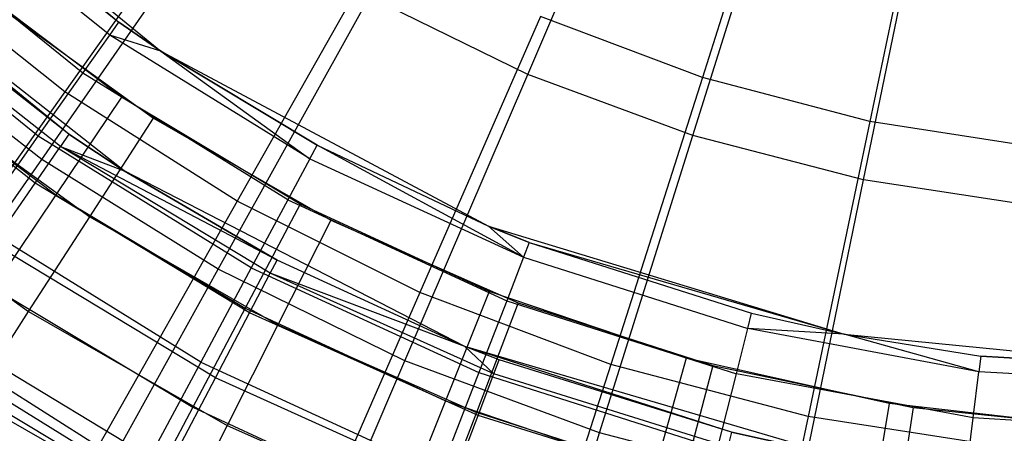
# Model space of a CAD drawing. Extents: x 0.1 to 16.1, y -7 to 7.
# Tile 16 of 108: x 7.088 to 7.906, y -1.627 to -1.283. Entities that reach past the tile are written whole.
import ezdxf

# ---------------------------------------------------------------- set-up
doc = ezdxf.new("R2010")
doc.units = 0
doc.header["$LTSCALE"] = 2.54
doc.layers.get('0').update_dxf_attribs({"color": 13, "linetype": 'CONTINUOUS'})

# ---------------------------------------------------------------- blocks, each defined once
blk = doc.blocks.new('DROPS_WOOD_C_PM_STL')
at = {"color": 0}
for p, q in [((7.50978, -1.32878, 2.50087), (7.61748, -1.0778, 2.37903)), ((7.50978, -1.32878, 2.50087), (7.61748, -1.0778, 2.37903)), ((7.73528, -1.07982, 2.47104), (7.65499, -1.33135, 2.58844)), ((7.73528, -1.07982, 2.47104), (7.65499, -1.33135, 2.58844)), ((7.84814, -1.10954, 2.47104), (7.79413, -1.36799, 2.58844)), ((7.84814, -1.10954, 2.47104), (7.79413, -1.36799, 2.58844)), ((6.96631, -1.11369, 10.06814), (7.17001, -1.28551, 8.95559)), ((6.96631, -1.11369, 10.06814), (7.17001, -1.28551, 8.95559)), ((6.96631, -1.11369, 10.06814), (7.20498, -1.30956, 10.06814)), ((6.96631, -1.11369, 10.06814), (7.20498, -1.30956, 10.06814)), ((7.64713, -1.37965, 2.50087), (7.72889, -1.11906, 2.37903)), ((7.64713, -1.37965, 2.50087), (7.72889, -1.11906, 2.37903)), ((7.27023, -1.13904, 2.58844), (7.12508, -1.34321, 2.73246)), ((7.27023, -1.13904, 2.58844), (7.12508, -1.34321, 2.73246)), ((7.78893, -1.41636, 2.50087), (7.84391, -1.14884, 2.37903)), ((7.78893, -1.41636, 2.50087), (7.84391, -1.14884, 2.37903)), ((7.01893, -1.16394, 8.95559), (7.17001, -1.28551, 8.95559)), ((7.01893, -1.16394, 8.95559), (7.17001, -1.28551, 8.95559)), ((7.1625, -1.29611, 8.71692), (7.01018, -1.17353, 8.71692)), ((7.1625, -1.29611, 8.71692), (7.01018, -1.17353, 8.71692)), ((7.10596, -1.39945, 2.65023), (7.25397, -1.18679, 2.50087)), ((7.10596, -1.39945, 2.65023), (7.25397, -1.18679, 2.50087)), ((7.14009, -1.32778, 8.48107), (6.98404, -1.20221, 8.48107)), ((7.14009, -1.32778, 8.48107), (6.98404, -1.20221, 8.48107)), ((7.12849, -1.3785, 8.95559), (6.92412, -1.21225, 10.16814)), ((7.12849, -1.3785, 8.95559), (6.92412, -1.21225, 10.16814)), ((7.17443, -1.4091, 10.16814), (6.92412, -1.21225, 10.16814)), ((7.17443, -1.4091, 10.16814), (6.92412, -1.21225, 10.16814)), ((7.39164, -1.21626, 2.58844), (7.26825, -1.43428, 2.73246)), ((7.39164, -1.21626, 2.58844), (7.26825, -1.43428, 2.73246)), ((7.12508, -1.34321, 2.73246), (6.99203, -1.23791, 2.73246)), ((7.12508, -1.34321, 2.73246), (6.99203, -1.23791, 2.73246)), ((7.17223, -1.3478, 15.973), (7.03411, -1.24368, 15.973)), ((7.17223, -1.3478, 15.973), (7.03411, -1.24368, 15.973)), ((7.10302, -1.38014, 8.25082), (6.94082, -1.24962, 8.25082)), ((7.10302, -1.38014, 8.25082), (6.94082, -1.24962, 8.25082)), ((7.12849, -1.3785, 8.95559), (6.96927, -1.25376, 8.95559)), ((7.12849, -1.3785, 8.95559), (6.96927, -1.25376, 8.95559)), ((7.12145, -1.3887, 8.72777), (6.96105, -1.26303, 8.72777)), ((7.12145, -1.3887, 8.72777), (6.96105, -1.26303, 8.72777)), ((7.06083, -1.26567, 16.033), (7.19871, -1.36527, 16.033)), ((7.06083, -1.26567, 16.033), (7.19871, -1.36527, 16.033)), ((7.25253, -1.49081, 2.65023), (7.37827, -1.26427, 2.50087)), ((7.25253, -1.49081, 2.65023), (7.37827, -1.26427, 2.50087)), ((7.50978, -1.32878, 2.50087), (7.37827, -1.26427, 2.50087)), ((7.50978, -1.32878, 2.50087), (7.37827, -1.26427, 2.50087)), ((7.52035, -1.28059, 2.58844), (7.42003, -1.51014, 2.73246)), ((7.52035, -1.28059, 2.58844), (7.42003, -1.51014, 2.73246)), ((7.65499, -1.33135, 2.58844), (7.52035, -1.28059, 2.58844)), ((7.65499, -1.33135, 2.58844), (7.52035, -1.28059, 2.58844)), ((7.10041, -1.41918, 8.50264), (6.93649, -1.29075, 8.50264)), ((7.10041, -1.41918, 8.50264), (6.93649, -1.29075, 8.50264)), ((7.1625, -1.29611, 8.71692), (7.17001, -1.28551, 8.95559)), ((7.1625, -1.29611, 8.71692), (7.17001, -1.28551, 8.95559)), ((7.17001, -1.28551, 8.95559), (7.20498, -1.30956, 8.95559)), ((7.20498, -1.30956, 10.06814), (7.17001, -1.28551, 8.95559)), ((7.20498, -1.30956, 10.06814), (7.17001, -1.28551, 8.95559)), ((7.17001, -1.28551, 8.95559), (7.20498, -1.30956, 8.95559)), ((7.10596, -1.39945, 2.65023), (6.96937, -1.29372, 2.65023)), ((7.10596, -1.39945, 2.65023), (6.96937, -1.29372, 2.65023)), ((7.14009, -1.32778, 8.48107), (7.1625, -1.29611, 8.71692)), ((7.14009, -1.32778, 8.48107), (7.1625, -1.29611, 8.71692)), ((7.20498, -1.30956, 8.95559), (7.1625, -1.29611, 8.71692)), ((7.20498, -1.30956, 8.95559), (7.1625, -1.29611, 8.71692)), ((7.32873, -1.39903, 8.71692), (7.1625, -1.29611, 8.71692)), ((7.32873, -1.39903, 8.71692), (7.1625, -1.29611, 8.71692)), ((7.20498, -1.30956, 8.95559), (7.32873, -1.39903, 8.71692)), ((7.20498, -1.30956, 8.95559), (7.32873, -1.39903, 8.71692)), ((7.20498, -1.30956, 8.95559), (7.33488, -1.38759, 8.95559)), ((7.33488, -1.38759, 8.95559), (7.20498, -1.30956, 10.06814)), ((7.20498, -1.30956, 10.06814), (7.47727, -1.45511, 10.06814)), ((7.20498, -1.30956, 10.06814), (7.20498, -1.30956, 8.95559)), ((7.20498, -1.30956, 10.06814), (7.20498, -1.30956, 8.95559)), ((7.33488, -1.38759, 8.95559), (7.20498, -1.30956, 10.06814)), ((7.20498, -1.30956, 8.95559), (7.33488, -1.38759, 8.95559)), ((7.20498, -1.30956, 10.06814), (7.47727, -1.45511, 10.06814)), ((6.97109, -1.31861, 15.96197), (7.11753, -1.42901, 15.96197)), ((6.97109, -1.31861, 15.96197), (7.11753, -1.42901, 15.96197)), ((7.10302, -1.38014, 8.25082), (7.14009, -1.32778, 8.48107)), ((7.10302, -1.38014, 8.25082), (7.14009, -1.32778, 8.48107)), ((7.31038, -1.43322, 8.48107), (7.14009, -1.32778, 8.48107)), ((7.31038, -1.43322, 8.48107), (7.14009, -1.32778, 8.48107)), ((7.4076, -1.56687, 2.65023), (7.50978, -1.32878, 2.50087)), ((7.4076, -1.56687, 2.65023), (7.50978, -1.32878, 2.50087)), ((7.64713, -1.37965, 2.50087), (7.50978, -1.32878, 2.50087)), ((7.64713, -1.37965, 2.50087), (7.50978, -1.32878, 2.50087)), ((7.65499, -1.33135, 2.58844), (7.5788, -1.57, 2.73246)), ((7.65499, -1.33135, 2.58844), (7.5788, -1.57, 2.73246)), ((7.79413, -1.36799, 2.58844), (7.65499, -1.33135, 2.58844)), ((7.79413, -1.36799, 2.58844), (7.65499, -1.33135, 2.58844)), ((6.99965, -1.34165, 16.02339), (7.14581, -1.44722, 16.02339)), ((6.99965, -1.34165, 16.02339), (7.14581, -1.44722, 16.02339)), ((7.12508, -1.34321, 2.73246), (6.98932, -1.53418, 2.90158)), ((7.12508, -1.34321, 2.73246), (6.98932, -1.53418, 2.90158)), ((7.17223, -1.3478, 15.973), (7.11753, -1.42901, 15.96197)), ((7.17223, -1.3478, 15.973), (7.11753, -1.42901, 15.96197)), ((7.26825, -1.43428, 2.73246), (7.12508, -1.34321, 2.73246)), ((7.26825, -1.43428, 2.73246), (7.12508, -1.34321, 2.73246)), ((7.32063, -1.43666, 15.973), (7.17223, -1.3478, 15.973)), ((7.32063, -1.43666, 15.973), (7.17223, -1.3478, 15.973)), ((7.14581, -1.44722, 16.02339), (7.19871, -1.36527, 16.033)), ((7.14581, -1.44722, 16.02339), (7.19871, -1.36527, 16.033)), ((7.19871, -1.36527, 16.033), (7.34625, -1.44991, 16.033)), ((7.19871, -1.36527, 16.033), (7.34625, -1.44991, 16.033)), ((7.79413, -1.36799, 2.58844), (7.74289, -1.61321, 2.73246)), ((7.79413, -1.36799, 2.58844), (7.74289, -1.61321, 2.73246)), ((7.9363, -1.39014, 2.58844), (7.79413, -1.36799, 2.58844)), ((7.9363, -1.39014, 2.58844), (7.79413, -1.36799, 2.58844)), ((7.05174, -1.45258, 8.02889), (7.10302, -1.38014, 8.25082)), ((7.05174, -1.45258, 8.02889), (7.10302, -1.38014, 8.25082)), ((7.28003, -1.48974, 8.25082), (7.10302, -1.38014, 8.25082)), ((7.28003, -1.48974, 8.25082), (7.10302, -1.38014, 8.25082)), ((7.12849, -1.3785, 8.95559), (7.12145, -1.3887, 8.72777)), ((7.12849, -1.3785, 8.95559), (7.12145, -1.3887, 8.72777)), ((7.17443, -1.4091, 8.95559), (7.12849, -1.3785, 8.95559)), ((7.12849, -1.3785, 8.95559), (7.17443, -1.4091, 10.16814)), ((7.12849, -1.3785, 8.95559), (7.17443, -1.4091, 10.16814)), ((7.17443, -1.4091, 8.95559), (7.12849, -1.3785, 8.95559)), ((7.56957, -1.62686, 2.65023), (7.64713, -1.37965, 2.50087)), ((7.56957, -1.62686, 2.65023), (7.64713, -1.37965, 2.50087)), ((7.78893, -1.41636, 2.50087), (7.64713, -1.37965, 2.50087)), ((7.78893, -1.41636, 2.50087), (7.64713, -1.37965, 2.50087)), ((7.10041, -1.41918, 8.50264), (7.12145, -1.3887, 8.72777)), ((7.10041, -1.41918, 8.50264), (7.12145, -1.3887, 8.72777)), ((7.12145, -1.3887, 8.72777), (7.17443, -1.4091, 8.95559)), ((7.29583, -1.49411, 8.72777), (7.12145, -1.3887, 8.72777)), ((7.29583, -1.49411, 8.72777), (7.12145, -1.3887, 8.72777)), ((7.30159, -1.48314, 8.95559), (7.12145, -1.3887, 8.72777)), ((7.30159, -1.48314, 8.95559), (7.12145, -1.3887, 8.72777)), ((7.12145, -1.3887, 8.72777), (7.17443, -1.4091, 8.95559)), ((7.32873, -1.39903, 8.71692), (7.33488, -1.38759, 8.95559)), ((7.32873, -1.39903, 8.71692), (7.33488, -1.38759, 8.95559)), ((7.50635, -1.48075, 8.71692), (7.33488, -1.38759, 8.95559)), ((7.33488, -1.38759, 8.95559), (7.47727, -1.45511, 8.95559)), ((7.50635, -1.48075, 8.71692), (7.33488, -1.38759, 8.95559)), ((7.33488, -1.38759, 8.95559), (7.47727, -1.45511, 8.95559)), ((7.33488, -1.38759, 8.95559), (7.47727, -1.45511, 10.06814)), ((7.33488, -1.38759, 8.95559), (7.47727, -1.45511, 10.06814)), ((7.32873, -1.39903, 8.71692), (7.31038, -1.43322, 8.48107)), ((7.32873, -1.39903, 8.71692), (7.31038, -1.43322, 8.48107)), ((7.32873, -1.39903, 8.71692), (7.50635, -1.48075, 8.71692)), ((7.32873, -1.39903, 8.71692), (7.50635, -1.48075, 8.71692)), ((6.96753, -1.59832, 2.82552), (7.10596, -1.39945, 2.65023)), ((6.96753, -1.59832, 2.82552), (7.10596, -1.39945, 2.65023)), ((7.25253, -1.49081, 2.65023), (7.10596, -1.39945, 2.65023)), ((7.25253, -1.49081, 2.65023), (7.10596, -1.39945, 2.65023)), ((6.94083, -1.4147, 15.99494), (7.09494, -1.52603, 15.99494)), ((6.94083, -1.4147, 15.99494), (7.09494, -1.52603, 15.99494)), ((7.30159, -1.48314, 8.95559), (7.17443, -1.4091, 8.95559)), ((7.45747, -1.55502, 10.16814), (7.17443, -1.4091, 10.16814)), ((7.17443, -1.4091, 10.16814), (7.30159, -1.48314, 8.95559)), ((7.17443, -1.4091, 10.16814), (7.30159, -1.48314, 8.95559)), ((7.17443, -1.4091, 10.16814), (7.17443, -1.4091, 8.95559)), ((7.30159, -1.48314, 8.95559), (7.17443, -1.4091, 8.95559)), ((7.17443, -1.4091, 10.16814), (7.17443, -1.4091, 8.95559)), ((7.45747, -1.55502, 10.16814), (7.17443, -1.4091, 10.16814)), ((7.06562, -1.46958, 8.28286), (7.10041, -1.41918, 8.50264)), ((7.06562, -1.46958, 8.28286), (7.10041, -1.41918, 8.50264)), ((7.27862, -1.52691, 8.50264), (7.10041, -1.41918, 8.50264)), ((7.27862, -1.52691, 8.50264), (7.10041, -1.41918, 8.50264)), ((7.73677, -1.67015, 2.65023), (7.78893, -1.41636, 2.50087)), ((7.73677, -1.67015, 2.65023), (7.78893, -1.41636, 2.50087)), ((7.93371, -1.43855, 2.50087), (7.78893, -1.41636, 2.50087)), ((7.93371, -1.43855, 2.50087), (7.78893, -1.41636, 2.50087)), ((7.11753, -1.42901, 15.96197), (7.06558, -1.50615, 15.92943)), ((7.11753, -1.42901, 15.96197), (7.06558, -1.50615, 15.92943)), ((7.11753, -1.42901, 15.96197), (7.27488, -1.52322, 15.96197)), ((7.11753, -1.42901, 15.96197), (7.27488, -1.52322, 15.96197)), ((7.26825, -1.43428, 2.73246), (7.15285, -1.63819, 2.90158)), ((7.26825, -1.43428, 2.73246), (7.15285, -1.63819, 2.90158)), ((7.42003, -1.51014, 2.73246), (7.26825, -1.43428, 2.73246)), ((7.42003, -1.51014, 2.73246), (7.26825, -1.43428, 2.73246)), ((7.32063, -1.43666, 15.973), (7.27488, -1.52322, 15.96197)), ((7.32063, -1.43666, 15.973), (7.27488, -1.52322, 15.96197)), ((7.31038, -1.43322, 8.48107), (7.28003, -1.48974, 8.25082)), ((7.31038, -1.43322, 8.48107), (7.28003, -1.48974, 8.25082)), ((7.31038, -1.43322, 8.48107), (7.49234, -1.51693, 8.48107)), ((7.31038, -1.43322, 8.48107), (7.49234, -1.51693, 8.48107)), ((7.47764, -1.50924, 15.973), (7.32063, -1.43666, 15.973)), ((7.47764, -1.50924, 15.973), (7.32063, -1.43666, 15.973)), ((7.09494, -1.52603, 15.99494), (7.14581, -1.44722, 16.02339)), ((7.09494, -1.52603, 15.99494), (7.14581, -1.44722, 16.02339)), ((7.14581, -1.44722, 16.02339), (7.30221, -1.53694, 16.02339)), ((7.14581, -1.44722, 16.02339), (7.30221, -1.53694, 16.02339)), ((7.23804, -1.56794, 8.02889), (7.05174, -1.45258, 8.02889)), ((7.23804, -1.56794, 8.02889), (7.05174, -1.45258, 8.02889)), ((7.34625, -1.44991, 16.033), (7.30221, -1.53694, 16.02339)), ((7.34625, -1.44991, 16.033), (7.30221, -1.53694, 16.02339)), ((7.34625, -1.44991, 16.033), (7.50183, -1.51866, 16.033)), ((7.34625, -1.44991, 16.033), (7.50183, -1.51866, 16.033)), ((7.47727, -1.45511, 8.95559), (7.51104, -1.46864, 8.95559)), ((7.50635, -1.48075, 8.71692), (7.47727, -1.45511, 8.95559)), ((7.50635, -1.48075, 8.71692), (7.47727, -1.45511, 8.95559)), ((7.51104, -1.46864, 8.95559), (7.47727, -1.45511, 10.06814)), ((7.47727, -1.45511, 10.06814), (7.77273, -1.54474, 10.06814)), ((7.47727, -1.45511, 8.95559), (7.51104, -1.46864, 8.95559)), ((7.47727, -1.45511, 8.95559), (7.47727, -1.45511, 10.06814)), ((7.51104, -1.46864, 8.95559), (7.47727, -1.45511, 10.06814)), ((7.47727, -1.45511, 8.95559), (7.47727, -1.45511, 10.06814)), ((7.47727, -1.45511, 10.06814), (7.77273, -1.54474, 10.06814)), ((7.25016, -1.58113, 8.28286), (7.06562, -1.46958, 8.28286)), ((7.25016, -1.58113, 8.28286), (7.06562, -1.46958, 8.28286)), ((7.51104, -1.46864, 8.95559), (7.50635, -1.48075, 8.71692)), ((7.51104, -1.46864, 8.95559), (7.50635, -1.48075, 8.71692)), ((7.51104, -1.46864, 8.95559), (7.69584, -1.52743, 8.95559)), ((7.51104, -1.46864, 8.95559), (7.69584, -1.52743, 8.95559)), ((7.51104, -1.46864, 8.95559), (7.77273, -1.54474, 10.06814)), ((7.51104, -1.46864, 8.95559), (7.77273, -1.54474, 10.06814)), ((7.50635, -1.48075, 8.71692), (7.49234, -1.51693, 8.48107)), ((7.50635, -1.48075, 8.71692), (7.49234, -1.51693, 8.48107)), ((7.50635, -1.48075, 8.71692), (7.69267, -1.54002, 8.71692)), ((7.50635, -1.48075, 8.71692), (7.69267, -1.54002, 8.71692)), ((7.29583, -1.49411, 8.72777), (7.30159, -1.48314, 8.95559)), ((7.29583, -1.49411, 8.72777), (7.30159, -1.48314, 8.95559)), ((7.45747, -1.55502, 8.95559), (7.30159, -1.48314, 8.95559)), ((7.45747, -1.55502, 10.16814), (7.30159, -1.48314, 8.95559)), ((7.45747, -1.55502, 8.95559), (7.30159, -1.48314, 8.95559)), ((7.45747, -1.55502, 10.16814), (7.30159, -1.48314, 8.95559)), ((7.13494, -1.70267, 2.82552), (7.25253, -1.49081, 2.65023)), ((7.13494, -1.70267, 2.82552), (7.25253, -1.49081, 2.65023)), ((7.28003, -1.48974, 8.25082), (7.23804, -1.56794, 8.02889)), ((7.28003, -1.48974, 8.25082), (7.23804, -1.56794, 8.02889)), ((7.4076, -1.56687, 2.65023), (7.25253, -1.49081, 2.65023)), ((7.4076, -1.56687, 2.65023), (7.25253, -1.49081, 2.65023)), ((7.27862, -1.52691, 8.50264), (7.29583, -1.49411, 8.72777)), ((7.27862, -1.52691, 8.50264), (7.29583, -1.49411, 8.72777)), ((7.28003, -1.48974, 8.25082), (7.46916, -1.57676, 8.25082)), ((7.28003, -1.48974, 8.25082), (7.46916, -1.57676, 8.25082)), ((7.48164, -1.57774, 8.72777), (7.29583, -1.49411, 8.72777)), ((7.48164, -1.57774, 8.72777), (7.29583, -1.49411, 8.72777)), ((7.45747, -1.55502, 8.95559), (7.29583, -1.49411, 8.72777)), ((7.45747, -1.55502, 8.95559), (7.29583, -1.49411, 8.72777)), ((7.06558, -1.50615, 15.92943), (7.23142, -1.60544, 15.92943)), ((7.06558, -1.50615, 15.92943), (7.23142, -1.60544, 15.92943)), ((7.42003, -1.51014, 2.73246), (7.3262, -1.72484, 2.90158)), ((7.42003, -1.51014, 2.73246), (7.3262, -1.72484, 2.90158)), ((7.5788, -1.57, 2.73246), (7.42003, -1.51014, 2.73246)), ((7.5788, -1.57, 2.73246), (7.42003, -1.51014, 2.73246)), ((7.47764, -1.50924, 15.973), (7.44135, -1.60017, 15.96197)), ((7.47764, -1.50924, 15.973), (7.44135, -1.60017, 15.96197)), ((7.64148, -1.56471, 15.973), (7.47764, -1.50924, 15.973)), ((7.64148, -1.56471, 15.973), (7.47764, -1.50924, 15.973)), ((7.50183, -1.51866, 16.033), (7.46712, -1.60983, 16.02339)), ((7.50183, -1.51866, 16.033), (7.46712, -1.60983, 16.02339)), ((7.49234, -1.51693, 8.48107), (7.46916, -1.57676, 8.25082)), ((7.49234, -1.51693, 8.48107), (7.46916, -1.57676, 8.25082)), ((7.49234, -1.51693, 8.48107), (7.6832, -1.57765, 8.48107)), ((7.49234, -1.51693, 8.48107), (7.6832, -1.57765, 8.48107)), ((7.50183, -1.51866, 16.033), (7.66374, -1.57078, 16.033)), ((7.50183, -1.51866, 16.033), (7.66374, -1.57078, 16.033)), ((7.04806, -1.59865, 15.94874), (7.09494, -1.52603, 15.99494)), ((7.04806, -1.59865, 15.94874), (7.09494, -1.52603, 15.99494)), ((7.09494, -1.52603, 15.99494), (7.25985, -1.62063, 15.99494)), ((7.09494, -1.52603, 15.99494), (7.25985, -1.62063, 15.99494)), ((7.27488, -1.52322, 15.96197), (7.23142, -1.60544, 15.92943)), ((7.27488, -1.52322, 15.96197), (7.23142, -1.60544, 15.92943)), ((7.25016, -1.58113, 8.28286), (7.27862, -1.52691, 8.50264)), ((7.25016, -1.58113, 8.28286), (7.27862, -1.52691, 8.50264)), ((7.27488, -1.52322, 15.96197), (7.44135, -1.60017, 15.96197)), ((7.27488, -1.52322, 15.96197), (7.44135, -1.60017, 15.96197)), ((7.46851, -1.61237, 8.50264), (7.27862, -1.52691, 8.50264)), ((7.46851, -1.61237, 8.50264), (7.27862, -1.52691, 8.50264)), ((7.69267, -1.54002, 8.71692), (7.69584, -1.52743, 8.95559)), ((7.69267, -1.54002, 8.71692), (7.69584, -1.52743, 8.95559)), ((7.69584, -1.52743, 8.95559), (7.77273, -1.54474, 8.95559)), ((7.69584, -1.52743, 8.95559), (7.77273, -1.54474, 8.95559)), ((7.69584, -1.52743, 8.95559), (7.77273, -1.54474, 10.06814)), ((7.69584, -1.52743, 8.95559), (7.77273, -1.54474, 10.06814)), ((7.15285, -1.63819, 2.90158), (6.98932, -1.53418, 2.90158)), ((7.15285, -1.63819, 2.90158), (6.98932, -1.53418, 2.90158)), ((7.30221, -1.53694, 16.02339), (7.25985, -1.62063, 15.99494)), ((7.30221, -1.53694, 16.02339), (7.25985, -1.62063, 15.99494)), ((7.30221, -1.53694, 16.02339), (7.46712, -1.60983, 16.02339)), ((7.30221, -1.53694, 16.02339), (7.46712, -1.60983, 16.02339)), ((7.1849, -1.66688, 7.8179), (6.98685, -1.54425, 7.8179)), ((7.1849, -1.66688, 7.8179), (6.98685, -1.54425, 7.8179)), ((7.21078, -1.65615, 8.07101), (7.01749, -1.5393, 8.07101)), ((7.21078, -1.65615, 8.07101), (7.01749, -1.5393, 8.07101)), ((7.6832, -1.57765, 8.48107), (7.69267, -1.54002, 8.71692)), ((7.6832, -1.57765, 8.48107), (7.69267, -1.54002, 8.71692)), ((7.77273, -1.54474, 8.95559), (7.69267, -1.54002, 8.71692)), ((7.77273, -1.54474, 8.95559), (7.69267, -1.54002, 8.71692)), ((7.88485, -1.57595, 8.71692), (7.69267, -1.54002, 8.71692)), ((7.88485, -1.57595, 8.71692), (7.69267, -1.54002, 8.71692)), ((7.77273, -1.54474, 8.95559), (7.88645, -1.56306, 8.95559)), ((7.88485, -1.57595, 8.71692), (7.77273, -1.54474, 8.95559)), ((7.88485, -1.57595, 8.71692), (7.77273, -1.54474, 8.95559)), ((7.77273, -1.54474, 8.95559), (7.77273, -1.54474, 10.06814)), ((7.77273, -1.54474, 10.06814), (7.88645, -1.56306, 8.95559)), ((7.77273, -1.54474, 8.95559), (7.88645, -1.56306, 8.95559)), ((7.77273, -1.54474, 10.06814), (7.88645, -1.56306, 8.95559)), ((7.77273, -1.54474, 10.06814), (8.08, -1.575, 10.06814)), ((7.77273, -1.54474, 8.95559), (7.77273, -1.54474, 10.06814)), ((7.77273, -1.54474, 10.06814), (8.08, -1.575, 10.06814)), ((7.48604, -1.56615, 8.95559), (7.45747, -1.55502, 8.95559)), ((7.45747, -1.55502, 8.95559), (7.48164, -1.57774, 8.72777)), ((7.45747, -1.55502, 8.95559), (7.48164, -1.57774, 8.72777)), ((7.45747, -1.55502, 8.95559), (7.45747, -1.55502, 10.16814)), ((7.48604, -1.56615, 8.95559), (7.45747, -1.55502, 8.95559)), ((7.48604, -1.56615, 8.95559), (7.45747, -1.55502, 10.16814)), ((7.45747, -1.55502, 8.95559), (7.45747, -1.55502, 10.16814)), ((7.48604, -1.56615, 8.95559), (7.45747, -1.55502, 10.16814)), ((7.67915, -1.62633, 8.95559), (7.45747, -1.55502, 10.16814)), ((7.67915, -1.62633, 8.95559), (7.45747, -1.55502, 10.16814)), ((7.763, -1.64473, 10.16814), (7.45747, -1.55502, 10.16814)), ((7.763, -1.64473, 10.16814), (7.45747, -1.55502, 10.16814)), ((7.88645, -1.56306, 8.95559), (7.88485, -1.57595, 8.71692)), ((7.88645, -1.56306, 8.95559), (7.88485, -1.57595, 8.71692)), ((7.88645, -1.56306, 8.95559), (8.08, -1.575, 8.95559)), ((8.08, -1.575, 10.06814), (7.88645, -1.56306, 8.95559)), ((7.88645, -1.56306, 8.95559), (8.08, -1.575, 8.95559)), ((8.08, -1.575, 10.06814), (7.88645, -1.56306, 8.95559)), ((7.23804, -1.56794, 8.02889), (7.1849, -1.66688, 7.8179)), ((7.23804, -1.56794, 8.02889), (7.1849, -1.66688, 7.8179)), ((7.23804, -1.56794, 8.02889), (7.4371, -1.65952, 8.02889)), ((7.23804, -1.56794, 8.02889), (7.4371, -1.65952, 8.02889)), ((7.31205, -1.78954, 2.82552), (7.4076, -1.56687, 2.65023)), ((7.31205, -1.78954, 2.82552), (7.4076, -1.56687, 2.65023)), ((7.56957, -1.62686, 2.65023), (7.4076, -1.56687, 2.65023)), ((7.56957, -1.62686, 2.65023), (7.4076, -1.56687, 2.65023)), ((7.48164, -1.57774, 8.72777), (7.48604, -1.56615, 8.95559)), ((7.48164, -1.57774, 8.72777), (7.48604, -1.56615, 8.95559)), ((7.67915, -1.62633, 8.95559), (7.48604, -1.56615, 8.95559)), ((7.67915, -1.62633, 8.95559), (7.48604, -1.56615, 8.95559)), ((7.5788, -1.57, 2.73246), (7.50754, -1.79321, 2.90158)), ((7.5788, -1.57, 2.73246), (7.50754, -1.79321, 2.90158)), ((7.74289, -1.61321, 2.73246), (7.5788, -1.57, 2.73246)), ((7.74289, -1.61321, 2.73246), (7.5788, -1.57, 2.73246)), ((7.64148, -1.56471, 15.973), (7.61506, -1.65899, 15.96197)), ((7.64148, -1.56471, 15.973), (7.61506, -1.65899, 15.96197)), ((7.66374, -1.57078, 16.033), (7.63875, -1.66507, 16.02339)), ((7.66374, -1.57078, 16.033), (7.63875, -1.66507, 16.02339)), ((7.81028, -1.60246, 15.973), (7.64148, -1.56471, 15.973)), ((7.81028, -1.60246, 15.973), (7.64148, -1.56471, 15.973)), ((7.66374, -1.57078, 16.033), (7.83021, -1.60569, 16.033)), ((7.66374, -1.57078, 16.033), (7.83021, -1.60569, 16.033)), ((7.01898, -1.57534, 15.87701), (7.19244, -1.6792, 15.87701)), ((7.01898, -1.57534, 15.87701), (7.19244, -1.6792, 15.87701)), ((7.46916, -1.57676, 8.25082), (7.4371, -1.65952, 8.02889)), ((7.46916, -1.57676, 8.25082), (7.4371, -1.65952, 8.02889)), ((7.46851, -1.61237, 8.50264), (7.48164, -1.57774, 8.72777)), ((7.46851, -1.61237, 8.50264), (7.48164, -1.57774, 8.72777)), ((7.46916, -1.57676, 8.25082), (7.66756, -1.63987, 8.25082)), ((7.46916, -1.57676, 8.25082), (7.66756, -1.63987, 8.25082)), ((7.67618, -1.63836, 8.72777), (7.48164, -1.57774, 8.72777)), ((7.67618, -1.63836, 8.72777), (7.48164, -1.57774, 8.72777)), ((7.66756, -1.63987, 8.25082), (7.6832, -1.57765, 8.48107)), ((7.66756, -1.63987, 8.25082), (7.6832, -1.57765, 8.48107)), ((7.88009, -1.61445, 8.48107), (7.6832, -1.57765, 8.48107)), ((7.88009, -1.61445, 8.48107), (7.6832, -1.57765, 8.48107)), ((7.88009, -1.61445, 8.48107), (7.88485, -1.57595, 8.71692)), ((7.88009, -1.61445, 8.48107), (7.88485, -1.57595, 8.71692)), ((8.08, -1.58798, 8.71692), (7.88485, -1.57595, 8.71692)), ((8.08, -1.58798, 8.71692), (7.88485, -1.57595, 8.71692)), ((7.21078, -1.65615, 8.07101), (7.25016, -1.58113, 8.28286)), ((7.21078, -1.65615, 8.07101), (7.25016, -1.58113, 8.28286)), ((7.44679, -1.66963, 8.28286), (7.25016, -1.58113, 8.28286)), ((7.44679, -1.66963, 8.28286), (7.25016, -1.58113, 8.28286)), ((7.04806, -1.59865, 15.94874), (7.22082, -1.69776, 15.94874)), ((7.04806, -1.59865, 15.94874), (7.22082, -1.69776, 15.94874)), ((7.44135, -1.60017, 15.96197), (7.40688, -1.68654, 15.92943)), ((7.44135, -1.60017, 15.96197), (7.40688, -1.68654, 15.92943)), ((7.44135, -1.60017, 15.96197), (7.61506, -1.65899, 15.96197)), ((7.44135, -1.60017, 15.96197), (7.61506, -1.65899, 15.96197)), ((7.81028, -1.60246, 15.973), (7.79403, -1.69901, 15.96197)), ((7.81028, -1.60246, 15.973), (7.79403, -1.69901, 15.96197)), ((7.98214, -1.62205, 15.973), (7.81028, -1.60246, 15.973)), ((7.98214, -1.62205, 15.973), (7.81028, -1.60246, 15.973)), ((7.23142, -1.60544, 15.92943), (7.19244, -1.6792, 15.87701)), ((7.23142, -1.60544, 15.92943), (7.19244, -1.6792, 15.87701)), ((7.23142, -1.60544, 15.92943), (7.40688, -1.68654, 15.92943)), ((7.23142, -1.60544, 15.92943), (7.40688, -1.68654, 15.92943)), ((7.46712, -1.60983, 16.02339), (7.43375, -1.69749, 15.99494)), ((7.46712, -1.60983, 16.02339), (7.43375, -1.69749, 15.99494)), ((7.63875, -1.66507, 16.02339), (7.46712, -1.60983, 16.02339)), ((7.63875, -1.66507, 16.02339), (7.46712, -1.60983, 16.02339)), ((7.83021, -1.60569, 16.033), (7.81522, -1.70207, 16.02339)), ((7.83021, -1.60569, 16.033), (7.81522, -1.70207, 16.02339)), ((7.83021, -1.60569, 16.033), (7.99942, -1.623, 16.033)), ((7.83021, -1.60569, 16.033), (7.99942, -1.623, 16.033)), ((7.44679, -1.66963, 8.28286), (7.46851, -1.61237, 8.50264)), ((7.44679, -1.66963, 8.28286), (7.46851, -1.61237, 8.50264)), ((7.66732, -1.67432, 8.50264), (7.46851, -1.61237, 8.50264)), ((7.66732, -1.67432, 8.50264), (7.46851, -1.61237, 8.50264)), ((7.74289, -1.61321, 2.73246), (7.69496, -1.84256, 2.90158)), ((7.74289, -1.61321, 2.73246), (7.69496, -1.84256, 2.90158)), ((7.91054, -1.63932, 2.73246), (7.74289, -1.61321, 2.73246)), ((7.91054, -1.63932, 2.73246), (7.74289, -1.61321, 2.73246)), ((7.8722, -1.67813, 8.25082), (7.88009, -1.61445, 8.48107)), ((7.8722, -1.67813, 8.25082), (7.88009, -1.61445, 8.48107)), ((8.08, -1.62678, 8.48107), (7.88009, -1.61445, 8.48107)), ((8.08, -1.62678, 8.48107), (7.88009, -1.61445, 8.48107)), ((7.25985, -1.62063, 15.99494), (7.22082, -1.69776, 15.94874)), ((7.25985, -1.62063, 15.99494), (7.22082, -1.69776, 15.94874)), ((7.25985, -1.62063, 15.99494), (7.43375, -1.69749, 15.99494)), ((7.25985, -1.62063, 15.99494), (7.43375, -1.69749, 15.99494)), ((7.49703, -1.85805, 2.82552), (7.56957, -1.62686, 2.65023)), ((7.49703, -1.85805, 2.82552), (7.56957, -1.62686, 2.65023)), ((7.73677, -1.67015, 2.65023), (7.56957, -1.62686, 2.65023)), ((7.73677, -1.67015, 2.65023), (7.56957, -1.62686, 2.65023)), ((7.67915, -1.62633, 8.95559), (7.67618, -1.63836, 8.72777)), ((7.67915, -1.62633, 8.95559), (7.67618, -1.63836, 8.72777)), ((7.763, -1.64473, 8.95559), (7.67915, -1.62633, 8.95559)), ((7.67915, -1.62633, 8.95559), (7.763, -1.64473, 10.16814)), ((7.763, -1.64473, 8.95559), (7.67915, -1.62633, 8.95559)), ((7.67915, -1.62633, 8.95559), (7.763, -1.64473, 10.16814))]:
    blk.add_line(p, q, dxfattribs=at)

msp = doc.modelspace()

# ---------------------------------------------------------------- block references
at = {"color": 0}
msp.add_blockref('DROPS_WOOD_C_PM_STL', (0, 0), dxfattribs=at)

doc.saveas('drawing.dxf')
